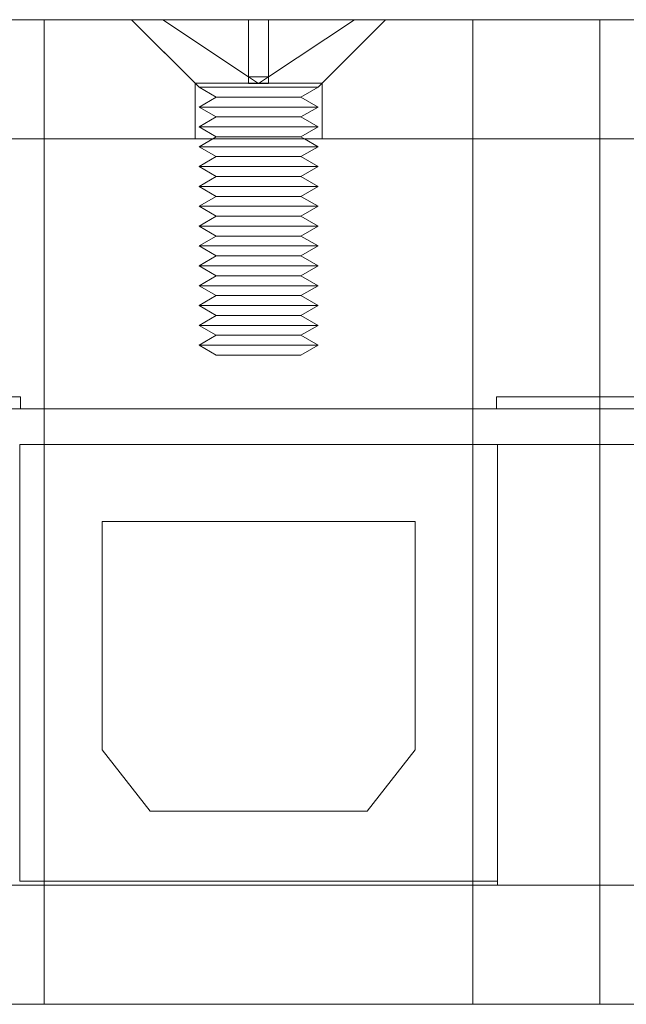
# Model space of a CAD drawing. Header units: millimetres. Extents: x -259 to 118, y 110 to 585.
# Tile 21 of 22: x 53 to 69, y 494 to 518. Entities that reach past the tile are written whole.
import ezdxf

# ---------------------------------------------------------------- set-up
doc = ezdxf.new("R2010")
doc.units = ezdxf.units.MM
doc.header["$MEASUREMENT"] = 0

msp = doc.modelspace()

# ---------------------------------------------------------------- linework, layer by layer
at = {"color": 0, "linetype": 'Continuous', "lineweight": 0, "extrusion": (0, 1, 0)}
for p, q in [((41.114, 518.344), (77.514, 518.344)), ((41.114, 515.344), (77.514, 515.344)), ((41.114, 515.344), (77.514, 515.344)), ((53.294, 507.644), (65.334, 507.644)), ((65.334, 507.644), (53.294, 507.644)), ((53.294, 507.644), (53.294, 496.644)), ((65.334, 496.544), (65.334, 507.644)), ((65.334, 507.644), (65.334, 496.644)), ((55.372, 499.952), (55.372, 505.704)), ((55.372, 505.704), (63.256, 505.704)), ((63.256, 505.704), (63.256, 499.952)), ((56.58, 498.41), (55.372, 499.952)), ((63.256, 499.952), (62.048, 498.41)), ((62.048, 498.41), (56.58, 498.41)), ((41.114, 496.544), (77.514, 496.544)), ((65.334, 496.644), (53.294, 496.644)), ((77.514, 496.544), (65.334, 496.544)), ((41.114, 493.544), (77.514, 493.544))]:
    msp.add_line(p, q, dxfattribs=at)
at = {"color": 5, "linetype": 'ByBlock', "lineweight": 0, "extrusion": (0, 1, 0)}
for p, q in [((53.914, 518.344), (53.914, 515.344)), ((57.714, 516.744), (56.114, 518.344)), ((57.814, 516.644), (56.114, 518.344)), ((56.897, 518.344), (59.062, 516.904)), ((59.062, 518.344), (59.062, 516.904)), ((61.731, 518.344), (59.566, 516.904)), ((59.566, 518.344), (59.566, 516.904)), ((60.814, 516.644), (62.514, 518.344)), ((60.914, 516.744), (62.514, 518.344)), ((64.714, 518.344), (64.714, 515.344)), ((67.914, 518.344), (67.914, 515.344)), ((59.062, 516.904), (59.314, 516.736)), ((59.062, 516.904), (59.566, 516.904)), ((59.062, 516.904), (59.062, 516.736)), ((59.566, 516.904), (59.314, 516.736)), ((59.566, 516.904), (59.566, 516.736)), ((57.714, 516.744), (60.914, 516.744)), ((57.714, 515.344), (57.714, 516.744)), ((57.814, 516.644), (60.814, 516.644)), ((58.247, 516.394), (57.814, 516.644)), ((59.314, 516.736), (59.062, 516.736)), ((59.566, 516.736), (59.314, 516.736)), ((60.381, 516.394), (60.814, 516.644)), ((60.914, 515.344), (60.914, 516.744)), ((58.247, 516.394), (57.814, 516.144)), ((58.247, 516.394), (59.314, 516.394)), ((59.314, 516.394), (60.381, 516.394)), ((60.381, 516.394), (60.814, 516.144)), ((57.814, 516.144), (60.814, 516.144)), ((58.247, 515.894), (57.814, 516.144)), ((60.381, 515.894), (60.814, 516.144)), ((58.247, 515.894), (57.814, 515.644)), ((58.247, 515.894), (59.314, 515.894)), ((59.314, 515.894), (60.381, 515.894)), ((60.381, 515.894), (60.814, 515.644)), ((57.814, 515.644), (60.814, 515.644)), ((58.247, 515.394), (57.814, 515.644)), ((60.381, 515.394), (60.814, 515.644)), ((58.247, 515.394), (57.814, 515.144)), ((58.247, 515.394), (59.314, 515.394)), ((59.314, 515.394), (60.381, 515.394)), ((60.381, 515.394), (60.814, 515.144)), ((53.914, 515.344), (53.914, 496.544)), ((58.16, 515.344), (57.814, 515.144)), ((57.814, 515.144), (60.814, 515.144)), ((58.247, 514.894), (57.814, 515.144)), ((57.814, 515.144), (60.814, 515.144)), ((58.247, 514.894), (57.814, 515.144)), ((60.381, 514.894), (60.814, 515.144)), ((60.381, 514.894), (60.814, 515.144)), ((60.468, 515.344), (60.814, 515.144)), ((64.714, 496.544), (64.714, 515.344)), ((67.914, 496.544), (67.914, 515.344)), ((58.247, 514.894), (57.814, 514.644)), ((58.247, 514.894), (57.814, 514.644)), ((60.381, 514.894), (58.247, 514.894)), ((58.247, 514.894), (59.314, 514.894)), ((59.314, 514.894), (60.381, 514.894)), ((60.381, 514.894), (60.814, 514.644)), ((60.381, 514.894), (60.814, 514.644)), ((57.814, 514.644), (60.814, 514.644)), ((58.247, 514.394), (57.814, 514.644)), ((60.814, 514.644), (57.814, 514.644)), ((58.247, 514.394), (57.814, 514.644)), ((60.381, 514.394), (60.814, 514.644)), ((60.381, 514.394), (60.814, 514.644)), ((58.247, 514.394), (57.814, 514.144)), ((58.247, 514.394), (57.814, 514.144)), ((60.381, 514.394), (58.247, 514.394)), ((58.247, 514.394), (59.314, 514.394)), ((59.314, 514.394), (60.381, 514.394)), ((60.381, 514.394), (60.814, 514.144)), ((60.381, 514.394), (60.814, 514.144)), ((60.814, 514.144), (57.814, 514.144)), ((58.247, 513.894), (57.814, 514.144)), ((57.814, 514.144), (60.814, 514.144)), ((58.247, 513.894), (57.814, 514.144)), ((60.381, 513.894), (60.814, 514.144)), ((60.381, 513.894), (60.814, 514.144)), ((58.247, 513.894), (57.814, 513.644)), ((58.247, 513.894), (57.814, 513.644)), ((60.381, 513.894), (58.247, 513.894)), ((58.247, 513.894), (59.314, 513.894)), ((59.314, 513.894), (60.381, 513.894)), ((60.381, 513.894), (60.814, 513.644)), ((60.381, 513.894), (60.814, 513.644)), ((60.814, 513.644), (57.814, 513.644)), ((58.247, 513.394), (57.814, 513.644)), ((57.814, 513.644), (60.814, 513.644)), ((58.247, 513.394), (57.814, 513.644)), ((60.381, 513.394), (60.814, 513.644)), ((60.381, 513.394), (60.814, 513.644)), ((58.247, 513.394), (57.814, 513.144)), ((58.247, 513.394), (57.814, 513.144)), ((60.381, 513.394), (58.247, 513.394)), ((58.247, 513.394), (59.314, 513.394)), ((59.314, 513.394), (60.381, 513.394)), ((60.381, 513.394), (60.814, 513.144)), ((60.381, 513.394), (60.814, 513.144)), ((60.814, 513.144), (57.814, 513.144)), ((58.247, 512.894), (57.814, 513.144)), ((57.814, 513.144), (60.814, 513.144)), ((58.247, 512.894), (57.814, 513.144)), ((60.381, 512.894), (60.814, 513.144)), ((60.381, 512.894), (60.814, 513.144)), ((58.247, 512.894), (57.814, 512.644)), ((58.247, 512.894), (57.814, 512.644)), ((60.381, 512.894), (58.247, 512.894)), ((58.247, 512.894), (59.314, 512.894)), ((59.314, 512.894), (60.381, 512.894)), ((60.381, 512.894), (60.814, 512.644)), ((60.381, 512.894), (60.814, 512.644)), ((57.814, 512.644), (60.814, 512.644)), ((58.247, 512.394), (57.814, 512.644)), ((60.814, 512.644), (57.814, 512.644)), ((58.247, 512.394), (57.814, 512.644)), ((60.381, 512.394), (60.814, 512.644)), ((60.381, 512.394), (60.814, 512.644)), ((58.247, 512.394), (57.814, 512.144)), ((58.247, 512.394), (57.814, 512.144)), ((60.381, 512.394), (58.247, 512.394)), ((58.247, 512.394), (59.314, 512.394)), ((59.314, 512.394), (60.381, 512.394)), ((60.381, 512.394), (60.814, 512.144)), ((60.381, 512.394), (60.814, 512.144)), ((60.814, 512.144), (57.814, 512.144)), ((58.247, 511.894), (57.814, 512.144)), ((57.814, 512.144), (60.814, 512.144)), ((58.247, 511.894), (57.814, 512.144)), ((60.381, 511.894), (60.814, 512.144)), ((60.381, 511.894), (60.814, 512.144)), ((58.247, 511.894), (57.814, 511.644)), ((58.247, 511.894), (57.814, 511.644)), ((60.381, 511.894), (58.247, 511.894)), ((58.247, 511.894), (59.314, 511.894)), ((59.314, 511.894), (60.381, 511.894)), ((60.381, 511.894), (60.814, 511.644)), ((60.381, 511.894), (60.814, 511.644)), ((60.814, 511.644), (57.814, 511.644)), ((58.247, 511.394), (57.814, 511.644)), ((57.814, 511.644), (60.814, 511.644)), ((58.247, 511.394), (57.814, 511.644)), ((60.381, 511.394), (60.814, 511.644)), ((60.381, 511.394), (60.814, 511.644)), ((58.247, 511.394), (57.814, 511.144)), ((58.247, 511.394), (57.814, 511.144)), ((60.381, 511.394), (58.247, 511.394)), ((58.247, 511.394), (59.314, 511.394)), ((59.314, 511.394), (60.381, 511.394)), ((60.381, 511.394), (60.814, 511.144)), ((60.381, 511.394), (60.814, 511.144)), ((60.814, 511.144), (57.814, 511.144)), ((58.247, 510.894), (57.814, 511.144)), ((60.814, 511.144), (57.814, 511.144)), ((58.247, 510.894), (57.814, 511.144)), ((60.381, 510.894), (60.814, 511.144)), ((60.381, 510.894), (60.814, 511.144)), ((58.247, 510.894), (57.814, 510.644)), ((58.247, 510.894), (57.814, 510.644)), ((60.381, 510.894), (58.247, 510.894)), ((58.247, 510.894), (59.314, 510.894)), ((59.314, 510.894), (60.381, 510.894)), ((60.381, 510.894), (60.814, 510.644)), ((60.381, 510.894), (60.814, 510.644)), ((57.814, 510.644), (60.814, 510.644)), ((58.247, 510.394), (57.814, 510.644)), ((57.814, 510.644), (60.814, 510.644)), ((58.247, 510.394), (57.814, 510.644)), ((60.381, 510.394), (60.814, 510.644)), ((60.381, 510.394), (60.814, 510.644)), ((58.247, 510.394), (57.814, 510.144)), ((58.247, 510.394), (57.814, 510.144)), ((58.247, 510.394), (60.381, 510.394)), ((58.247, 510.394), (59.314, 510.394)), ((59.314, 510.394), (60.381, 510.394)), ((60.381, 510.394), (60.814, 510.144)), ((60.381, 510.394), (60.814, 510.144)), ((57.814, 510.144), (60.814, 510.144)), ((58.247, 509.894), (57.814, 510.144)), ((60.814, 510.144), (57.814, 510.144)), ((58.247, 509.894), (57.814, 510.144)), ((60.381, 509.894), (60.814, 510.144)), ((60.381, 509.894), (60.814, 510.144)), ((60.381, 509.894), (58.247, 509.894)), ((58.247, 509.894), (59.314, 509.894)), ((59.314, 509.894), (60.381, 509.894)), ((48.114, 508.844), (53.318, 508.844)), ((53.318, 508.544), (53.318, 508.844)), ((65.31, 508.544), (65.31, 508.844)), ((65.31, 508.844), (70.514, 508.844)), ((72.314, 508.544), (46.314, 508.544)), ((72.314, 507.644), (65.334, 507.644)), ((53.914, 496.544), (53.914, 493.544)), ((64.714, 496.544), (64.714, 493.544)), ((67.914, 496.544), (67.914, 493.544))]:
    msp.add_line(p, q, dxfattribs=at)

doc.saveas('drawing.dxf')
